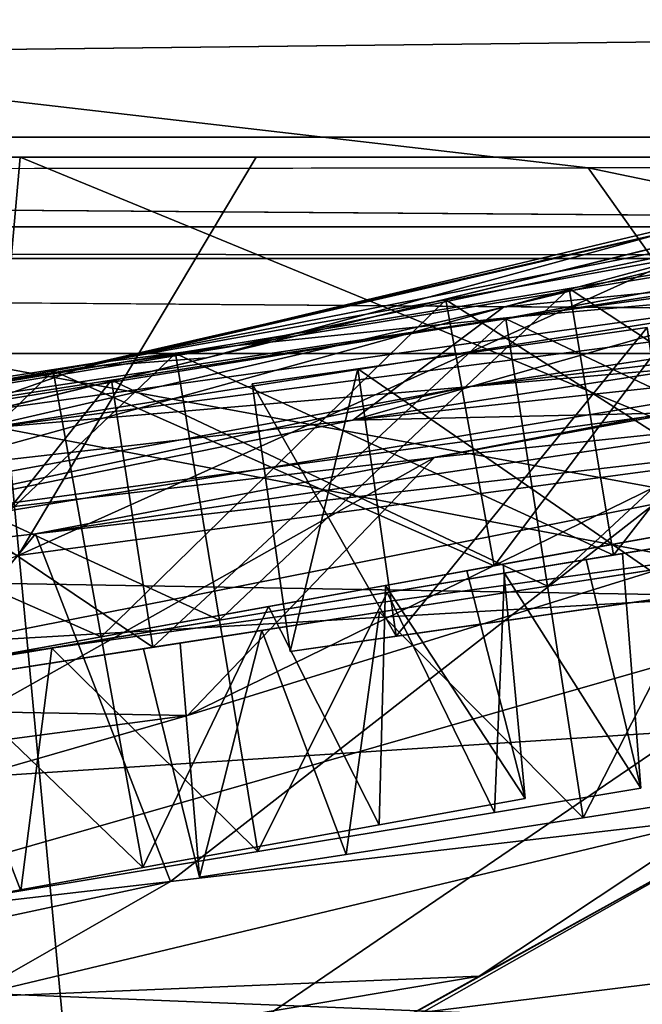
# Model space of a CAD drawing. Header units: metres. Extents: x -1004 to 0, y -808 to 0.
# Tile 40 of 120: x -681 to -664, y -76 to -48. Entities that reach past the tile are written whole.
import ezdxf

# ---------------------------------------------------------------- set-up
doc = ezdxf.new("R2010")
doc.units = ezdxf.units.M

msp = doc.modelspace()

# ---------------------------------------------------------------- linework, layer by layer
at = {"layer": 'top'}
for points in [[(-943.0271, -42.2672, 2063.060059), (-943.0271, -52.26717, 2063.060059), (-61.027081, -42.267323, 2063.060059)], [(-61.027081, -42.267323, 163.059998), (-61.026958, -52.26717, 163.059998), (-943.0271, -42.2672, 163.059998)], [(-943.0271, -42.2672, 163.059998), (-61.026958, -52.26717, 163.059998), (-943.0271, -52.26717, 163.059998)], [(-943.0271, -52.26717, 2063.060059), (-61.026958, -52.26717, 2063.060059), (-61.027081, -42.267323, 2063.060059)], [(-642.405212, -49.629742, 1574.473389), (-710.221802, -66.264854, 1574.473511), (-675.665588, -57.787426, 1573.312012)], [(-667.494385, -56.397991, 1684.867554), (-710.221802, -66.264854, 1574.473511), (-642.405212, -49.629742, 1574.473389)], [(-642.405212, -49.629742, 1574.473389), (-675.665588, -57.787426, 1573.312012), (-658.341187, -53.531971, 1573.309937)], [(-667.494385, -56.397991, 1684.867554), (-642.405212, -49.629742, 1574.473389), (-651.171631, -52.450169, 1684.773071)], [(-643.331543, -52.271954, 1120.496704), (-667.236206, -56.67519, 1120.969116), (-630.351501, -51.691772, 1007.922852)], [(-667.236206, -56.67519, 1120.969116), (-655.990173, -55.659924, 1008.377197), (-630.351501, -51.691772, 1007.922852)], [(-782.598877, -52.26717, 2039.088379), (-481.596069, -52.26717, 2033.802246), (-943.0271, -52.26717, 2063.060059)], [(-481.596069, -52.26717, 2033.802246), (-428.863464, -52.26717, 2035.059937), (-943.0271, -52.26717, 2063.060059)], [(-943.0271, -52.26717, 2063.060059), (-428.863464, -52.26717, 2035.059937), (-61.026958, -52.26717, 2063.060059)], [(-61.026958, -52.26717, 163.059998), (-407.772705, -52.26717, 179.05925), (-943.0271, -52.26717, 163.059998)], [(-407.772705, -52.26717, 179.05925), (-428.346069, -52.26717, 179.737396), (-943.0271, -52.26717, 163.059998)], [(-943.0271, -52.26717, 163.059998), (-428.346069, -52.26717, 179.737396), (-449.178162, -52.26717, 181.812668)], [(-449.178162, -52.26717, 181.812668), (-470.251709, -52.26717, 185.372299), (-943.0271, -52.26717, 163.059998)], [(-470.251709, -52.26717, 185.372299), (-763.151001, -52.26717, 196.518036), (-943.0271, -52.26717, 163.059998)], [(-710.175232, -52.26717, 2028.442627), (-534.209045, -52.26717, 2030.036865), (-782.598877, -52.26717, 2039.088379)], [(-534.209045, -52.26717, 2030.036865), (-481.596069, -52.26717, 2033.802246), (-782.598877, -52.26717, 2039.088379)], [(-470.251709, -52.26717, 185.372299), (-491.851715, -52.26717, 190.612167), (-763.151001, -52.26717, 196.518036)], [(-491.851715, -52.26717, 190.612167), (-735.55072, -52.26717, 199.387146), (-763.151001, -52.26717, 196.518036)], [(-735.55072, -52.26717, 199.387146), (-491.851715, -52.26717, 190.612167), (-707.955811, -52.26717, 203.017151)], [(-674.304321, -52.26717, 2021.139038), (-710.175232, -52.26717, 2028.442627), (-680.862793, -63.238991, 2020.597778)], [(-674.304321, -52.26717, 2021.139038), (-586.582764, -52.26717, 2023.772217), (-710.175232, -52.26717, 2028.442627)], [(-586.582764, -52.26717, 2023.772217), (-534.209045, -52.26717, 2030.036865), (-710.175232, -52.26717, 2028.442627)], [(-707.955811, -52.26717, 203.017151), (-680.806824, -52.26717, 207.461563), (-681.319946, -58.064472, 209.476532)], [(-491.851715, -52.26717, 190.612167), (-513.955444, -52.26717, 197.745865), (-707.955811, -52.26717, 203.017151)], [(-707.955811, -52.26717, 203.017151), (-513.955444, -52.26717, 197.745865), (-680.806824, -52.26717, 207.461563)], [(-681.319946, -58.064472, 209.476532), (-680.806824, -52.26717, 207.461563), (-654.932617, -62.904243, 216.257507)], [(-656.475098, -52.26717, 2016.996094), (-680.862793, -63.238991, 2020.597778), (-648.850037, -58.949764, 2013.914429)], [(-656.475098, -52.26717, 2016.996094), (-674.304321, -52.26717, 2021.139038), (-680.862793, -63.238991, 2020.597778)], [(-680.806824, -52.26717, 207.461563), (-651.291992, -52.26717, 213.479858), (-654.932617, -62.904243, 216.257507)], [(-513.955444, -52.26717, 197.745865), (-651.291992, -52.26717, 213.479858), (-680.806824, -52.26717, 207.461563)], [(-652.639771, -52.791306, 1233.442017), (-674.831604, -57.45047, 1233.873291), (-643.331543, -52.271954, 1120.496704)], [(-674.831604, -57.45047, 1233.873291), (-667.236206, -56.67519, 1120.969116), (-643.331543, -52.271954, 1120.496704)], [(-625.605225, -52.26717, 2017.447388), (-612.598816, -52.26717, 2019.714355), (-674.304321, -52.26717, 2021.139038)], [(-612.598816, -52.26717, 2019.714355), (-586.582764, -52.26717, 2023.772217), (-674.304321, -52.26717, 2021.139038)], [(-625.605225, -52.26717, 2017.447388), (-674.304321, -52.26717, 2021.139038), (-656.475098, -52.26717, 2016.996094)], [(-657.072937, -55.362045, 1795.017456), (-667.494385, -56.397991, 1684.867554), (-651.171631, -52.450169, 1684.773071)], [(-658.255005, -53.246292, 1346.637939), (-678.769836, -57.938011, 1346.971802), (-652.639771, -52.791306, 1233.442017)], [(-678.769836, -57.938011, 1346.971802), (-674.831604, -57.45047, 1233.873291), (-652.639771, -52.791306, 1233.442017)], [(-641.103943, -54.453579, 896.211426), (-668.486938, -58.590691, 896.590027), (-622.591797, -53.105709, 784.583984)], [(-668.486938, -58.590691, 896.590027), (-651.612549, -57.120155, 784.804932), (-622.591797, -53.105709, 784.583984)], [(-660.159607, -53.552528, 1459.967285), (-679.047302, -58.049793, 1460.155884), (-658.255005, -53.246292, 1346.637939)], [(-679.047302, -58.049793, 1460.155884), (-678.769836, -57.938011, 1346.971802), (-658.255005, -53.246292, 1346.637939)], [(-675.665588, -57.787426, 1573.312012), (-679.047302, -58.049793, 1460.155884), (-660.159607, -53.552528, 1459.967285)], [(-658.341187, -53.531971, 1573.309937), (-675.665588, -57.787426, 1573.312012), (-660.159607, -53.552528, 1459.967285)], [(-655.990173, -55.659924, 1008.377197), (-681.746033, -59.732021, 1008.84729), (-641.103943, -54.453579, 896.211426)], [(-681.746033, -59.732021, 1008.84729), (-668.486938, -58.590691, 896.590027), (-641.103943, -54.453579, 896.211426)], [(-651.612549, -57.120155, 784.804932), (-680.390442, -62.638851, 784.972351), (-631.154419, -55.287918, 673.604614)], [(-680.390442, -62.638851, 784.972351), (-661.615967, -60.470383, 673.609558), (-631.154419, -55.287918, 673.604614)], [(-649.617249, -56.089542, 1904.822632), (-671.646362, -59.508541, 1795.133545), (-657.072937, -55.362045, 1795.017456)], [(-657.072937, -55.362045, 1795.017456), (-671.646362, -59.508541, 1795.133545), (-667.494385, -56.397991, 1684.867554)], [(-667.236206, -56.67519, 1120.969116), (-691.362549, -60.579147, 1121.466797), (-655.990173, -55.659924, 1008.377197)], [(-691.362549, -60.579147, 1121.466797), (-681.746033, -59.732021, 1008.84729), (-655.990173, -55.659924, 1008.377197)], [(-649.617249, -56.089542, 1904.822632), (-656.14502, -57.834797, 1904.871582), (-671.646362, -59.508541, 1795.133545)], [(-683.694458, -60.886589, 1684.945679), (-710.221802, -66.264854, 1574.473511), (-667.494385, -56.397991, 1684.867554)], [(-671.646362, -59.508541, 1795.133545), (-683.694458, -60.886589, 1684.945679), (-667.494385, -56.397991, 1684.867554)], [(-674.831604, -57.45047, 1233.873291), (-697.31311, -61.168026, 1234.33667), (-667.236206, -56.67519, 1120.969116)], [(-697.31311, -61.168026, 1234.33667), (-691.362549, -60.579147, 1121.466797), (-667.236206, -56.67519, 1120.969116)], [(-668.486938, -58.590691, 896.590027), (-695.562866, -64.39183, 896.888855), (-651.612549, -57.120155, 784.804932)], [(-695.562866, -64.39183, 896.888855), (-680.390442, -62.638851, 784.972351), (-651.612549, -57.120155, 784.804932)], [(-689.209167, -59.570789, 1347.153198), (-697.31311, -61.168026, 1234.33667), (-674.831604, -57.45047, 1233.873291)], [(-678.769836, -57.938011, 1346.971802), (-689.209167, -59.570789, 1347.153198), (-674.831604, -57.45047, 1233.873291)], [(-710.221802, -66.264854, 1574.473511), (-684.328125, -59.905457, 1573.313232), (-675.665588, -57.787426, 1573.312012)], [(-688.617004, -59.778198, 1460.259766), (-689.209167, -59.570789, 1347.153198), (-678.769836, -57.938011, 1346.971802)], [(-679.047302, -58.049793, 1460.155884), (-688.617004, -59.778198, 1460.259766), (-678.769836, -57.938011, 1346.971802)], [(-675.665588, -57.787426, 1573.312012), (-684.328125, -59.905457, 1573.313232), (-679.047302, -58.049793, 1460.155884)], [(-656.14502, -57.834797, 1904.871582), (-662.746643, -59.301483, 1904.915894), (-671.646362, -59.508541, 1795.133545)], [(-679.312012, -79.51873, 217.640656), (-706.36261, -74.529503, 211.810593), (-681.319946, -58.064472, 209.476532)], [(-684.328125, -59.905457, 1573.313232), (-688.617004, -59.778198, 1460.259766), (-679.047302, -58.049793, 1460.155884)], [(-679.312012, -79.51873, 217.640656), (-681.319946, -58.064472, 209.476532), (-654.932617, -62.904243, 216.257507)], [(-681.746033, -59.732021, 1008.84729), (-707.116638, -65.721146, 1009.238403), (-668.486938, -58.590691, 896.590027)], [(-707.116638, -65.721146, 1009.238403), (-695.562866, -64.39183, 896.888855), (-668.486938, -58.590691, 896.590027)], [(-662.335876, -63.344749, 1944.577393), (-648.850037, -58.949764, 2013.914429), (-691.359802, -67.368401, 1944.609497)], [(-691.359802, -67.368401, 1944.609497), (-648.850037, -58.949764, 2013.914429), (-680.862793, -63.238991, 2020.597778)], [(-669.393494, -60.531651, 1904.95166), (-686.498596, -62.528969, 1795.224365), (-662.746643, -59.301483, 1904.915894)], [(-662.746643, -59.301483, 1904.915894), (-686.498596, -62.528969, 1795.224365), (-671.646362, -59.508541, 1795.133545)], [(-680.822693, -82.096756, 664.253174), (-670.037964, -123.145065, 663.178101), (-531.962463, -59.26767, 664.851257)], [(-659.932678, -70.278816, 664.562744), (-680.822693, -82.096756, 664.253174), (-531.962463, -59.26767, 664.851257)], [(-670.037964, -123.145065, 663.178101), (-631.364441, -146.148254, 662.575684), (-531.962463, -59.26767, 664.851257)], [(-659.537659, -59.502392, 1959.597412), (-669.393494, -60.531651, 1904.95166), (-662.746643, -59.301483, 1904.915894)], [(-686.498596, -62.528969, 1795.224365), (-683.694458, -60.886589, 1684.945679), (-671.646362, -59.508541, 1795.133545)], [(-662.335876, -63.344749, 1944.577393), (-676.203186, -67.645706, 1863.947144), (-659.537659, -59.502392, 1959.597412)], [(-659.537659, -59.502392, 1959.597412), (-676.203186, -67.645706, 1863.947144), (-669.393494, -60.531651, 1904.95166)], [(-676.203186, -67.645706, 1863.947144), (-688.157837, -71.081757, 1783.192627), (-669.393494, -60.531651, 1904.95166)], [(-669.393494, -60.531651, 1904.95166), (-688.157837, -71.081757, 1783.192627), (-686.498596, -62.528969, 1795.224365)], [(-661.615967, -60.470383, 673.609558), (-680.390442, -62.638851, 784.972351), (-676.665222, -72.216286, 761.069641)], [(-661.609436, -70.472664, 673.609619), (-661.615967, -60.470383, 673.609558), (-676.665222, -72.216286, 761.069641)], [(-680.390442, -62.638851, 784.972351), (-695.562866, -64.39183, 896.888855), (-689.485962, -73.70282, 848.78894)], [(-676.665222, -72.216286, 761.069641), (-680.390442, -62.638851, 784.972351), (-689.485962, -73.70282, 848.78894)], [(-652.923584, -86.288589, 224.602814), (-679.312012, -79.51873, 217.640656), (-654.932617, -62.904243, 216.257507)], [(-676.203186, -67.645706, 1863.947144), (-662.335876, -63.344749, 1944.577393), (-691.359802, -67.368401, 1944.609497)], [(-676.203186, -67.645706, 1863.947144), (-691.359802, -67.368401, 1944.609497), (-701.063843, -70.948647, 1864.002197)], [(-688.157837, -71.081757, 1783.192627), (-676.203186, -67.645706, 1863.947144), (-701.063843, -70.948647, 1864.002197)], [(-668.161499, -74.824287, 673.609558), (-661.609436, -70.472664, 673.609619), (-682.23877, -75.395744, 761.116272)], [(-661.609436, -70.472664, 673.609619), (-676.665222, -72.216286, 761.069641), (-682.23877, -75.395744, 761.116272)], [(-680.822693, -82.096756, 664.253174), (-659.932678, -70.278816, 664.562744), (-675.033691, -78.648476, 673.609558)], [(-675.033691, -78.648476, 673.609558), (-659.932678, -70.278816, 664.562744), (-668.161499, -74.824287, 673.609558)], [(-659.932678, -70.278816, 664.562744), (-661.609436, -70.472664, 673.609619), (-668.161499, -74.824287, 673.609558)], [(-682.23877, -75.395744, 761.116272), (-676.665222, -72.216286, 761.069641), (-694.265625, -75.98436, 848.868042)], [(-676.665222, -72.216286, 761.069641), (-689.485962, -73.70282, 848.78894), (-694.265625, -75.98436, 848.868042)], [(-706.36261, -74.529503, 211.810593), (-679.312012, -79.51873, 217.640656), (-716.263672, -73.151512, 259.044769)], [(-716.263672, -73.151512, 259.044769), (-679.312012, -79.51873, 217.640656), (-692.806763, -76.714981, 259.044769)], [(-682.23877, -75.395744, 761.116272), (-688.030701, -78.165504, 761.164917), (-668.161499, -74.824287, 673.609558)], [(-688.030701, -78.165504, 761.164917), (-675.033691, -78.648476, 673.609558), (-668.161499, -74.824287, 673.609558)]]:
    msp.add_3dface(points, dxfattribs=at)
at = {"layer": 'top0123413'}
for points in [[(-787.024658, -763.271118, 90), (-994.037292, -10, 90), (-533.424561, -638.481384, 90)], [(-994.037292, -10, 90), (-526.238708, -632.856445, 90), (-533.424561, -638.481384, 90)], [(-10, -10, 90), (-502.018646, -625.846375, 90), (-994.037292, -10, 90)], [(-502.018646, -625.846375, 90), (-510.034576, -626.560547, 90), (-994.037292, -10, 90)], [(-994.037292, -10, 90), (-510.034576, -626.560547, 90), (-518.256042, -628.853394, 90)], [(-518.256042, -628.853394, 90), (-526.238708, -632.856445, 90), (-994.037292, -10, 90)], [(-665.157715, -52.554413, 163.059708), (-610.580078, -52.505119, 163.059708), (-982.615723, -15.961353, 163.059708)], [(-610.580078, -52.505119, 163.059708), (-502.018616, -52.467403, 163.059708), (-982.615723, -15.961353, 163.059708)], [(-982.615723, -15.961353, 163.059708), (-502.018616, -52.467403, 163.059708), (-21.421595, -15.961353, 163.059708)], [(-718.555603, -52.625156, 163.059708), (-665.157715, -52.554413, 163.059708), (-982.615723, -15.961353, 163.059708)], [(-656.737122, -64.42334, 141.24382), (-665.157715, -52.554413, 163.059708), (-718.555603, -52.625156, 163.059708)], [(-605.16803, -65.046387, 141.304626), (-610.580078, -52.505119, 163.059708), (-665.157715, -52.554413, 163.059708)], [(-656.737122, -64.42334, 141.24382), (-605.16803, -65.046387, 141.304626), (-665.157715, -52.554413, 163.059708)], [(-708.299927, -63.549622, 141.152725), (-656.737122, -64.42334, 141.24382), (-718.555603, -52.625156, 163.059708)], [(-693.123474, -74.838211, 118.716751), (-656.737122, -64.42334, 141.24382), (-708.299927, -63.549622, 141.152725)], [(-693.123474, -74.838211, 118.716751), (-646.118347, -76.727219, 118.683784), (-656.737122, -64.42334, 141.24382)], [(-938.29071, -245.358398, 115.740311), (-646.118347, -76.727219, 118.683784), (-693.123474, -74.838211, 118.716751)]]:
    msp.add_3dface(points, dxfattribs=at)
at = {"layer": 'top0123414'}
for points in [[(-13.018654, -13.016087, 2065.279785), (-991.018677, -13.016087, 2065.279785), (-51.716675, -51.714104, 2065.279785)], [(-51.716675, -51.714104, 2065.279785), (-991.018677, -13.016087, 2065.279785), (-952.320618, -51.714104, 2065.279785)], [(-16.018654, -16.016087, 2063.023682), (-949.849792, -54.184963, 2063.023682), (-988.018677, -16.016087, 2063.023682)], [(-54.187531, -54.184963, 2063.023682), (-949.849792, -54.184963, 2063.023682), (-16.018654, -16.016087, 2063.023682)], [(-51.716675, -51.714104, 2065.279785), (-952.320618, -51.714104, 2065.279785), (-502.018646, -55.05748, 2077.158447)], [(-502.018646, -55.05748, 2077.158447), (-952.320618, -51.714104, 2065.279785), (-949.259888, -54.774872, 2076.154297)], [(-502.018646, -57.672649, 2075.415039), (-949.849792, -54.184963, 2063.023682), (-54.187531, -54.184963, 2063.023682)], [(-502.018646, -57.672649, 2075.415039), (-946.362122, -57.672649, 2075.415039), (-949.849792, -54.184963, 2063.023682)], [(-949.259888, -54.774872, 2076.154297), (-948.977234, -55.05748, 2077.158447), (-502.018646, -55.05748, 2077.158447)], [(-948.977234, -55.05748, 2077.158447), (-942.545349, -80.833534, 2094.340576), (-502.018646, -55.05748, 2077.158447)], [(-942.545349, -80.833534, 2094.340576), (-932.125671, -108.299606, 2112.649414), (-502.018646, -55.05748, 2077.158447)], [(-502.018646, -55.05748, 2077.158447), (-932.125671, -108.299606, 2112.649414), (-918.452148, -133.331024, 2129.335449)], [(-918.452148, -133.331024, 2129.335449), (-901.793396, -155.042709, 2143.80835), (-502.018646, -55.05748, 2077.158447)], [(-901.793396, -155.042709, 2143.80835), (-820.791748, -194.333847, 2169.999756), (-502.018646, -55.05748, 2077.158447)], [(-502.018646, -55.05748, 2077.158447), (-820.791748, -194.333847, 2169.999756), (-502.018646, -194.333847, 2169.999756)], [(-502.018646, -57.672649, 2075.415039), (-939.278992, -86.006744, 2094.30249), (-946.362122, -57.672649, 2075.415039)], [(-928.7276, -113.098167, 2112.361572), (-939.278992, -86.006744, 2094.30249), (-502.018646, -57.672649, 2075.415039)], [(-914.9198, -137.676178, 2128.745361), (-928.7276, -113.098167, 2112.361572), (-502.018646, -57.672649, 2075.415039)], [(-502.018646, -57.672649, 2075.415039), (-898.363892, -158.604187, 2142.695801), (-914.9198, -137.676178, 2128.745361)], [(-820.791748, -195.279739, 2167.143799), (-898.363892, -158.604187, 2142.695801), (-502.018646, -57.672649, 2075.415039)], [(-502.018646, -195.279739, 2167.143799), (-820.791748, -195.279739, 2167.143799), (-502.018646, -57.672649, 2075.415039)]]:
    msp.add_3dface(points, dxfattribs=at)
at = {"layer": 'top0123432'}
for points in [[(-659.828918, -62.084698, 1408.964722), (-661.154602, -54.758602, 1408.964722), (-669.078491, -56.192471, 1417.017334)], [(-667.752808, -63.518566, 1378.912231), (-669.078491, -56.192471, 1378.912231), (-661.154602, -54.758602, 1386.964722)], [(-661.154602, -54.758602, 1408.964722), (-661.154602, -54.758602, 1386.964722), (-669.078491, -56.192471, 1417.017334)], [(-661.154602, -54.758602, 1386.964722), (-669.078491, -56.192471, 1378.912231), (-669.078491, -56.192471, 1417.017334)], [(-659.828918, -62.084698, 1386.964722), (-667.752808, -63.518566, 1378.912231), (-661.154602, -54.758602, 1386.964722)], [(-667.752808, -63.518566, 1417.017334), (-669.078491, -56.192471, 1417.017334), (-679.90271, -58.151173, 1419.964722)], [(-678.577026, -65.477264, 1375.964722), (-679.90271, -58.151173, 1375.964722), (-669.078491, -56.192471, 1378.912231)], [(-669.078491, -56.192471, 1417.017334), (-669.078491, -56.192471, 1378.912231), (-679.90271, -58.151173, 1419.964722)], [(-669.078491, -56.192471, 1378.912231), (-679.90271, -58.151173, 1375.964722), (-679.90271, -58.151173, 1419.964722)], [(-667.752808, -63.518566, 1378.912231), (-678.577026, -65.477264, 1375.964722), (-669.078491, -56.192471, 1378.912231)], [(-667.752808, -63.518566, 1417.017334), (-659.828918, -62.084698, 1408.964722), (-669.078491, -56.192471, 1417.017334)], [(-679.90271, -58.151173, 1419.964722), (-690.726929, -60.109871, 1417.017334), (-678.577026, -65.477264, 1419.964722)], [(-690.726929, -60.109871, 1378.912231), (-679.90271, -58.151173, 1375.964722), (-689.401184, -67.435966, 1378.912231)], [(-679.90271, -58.151173, 1419.964722), (-679.90271, -58.151173, 1375.964722), (-690.726929, -60.109871, 1417.017334)], [(-679.90271, -58.151173, 1375.964722), (-690.726929, -60.109871, 1378.912231), (-690.726929, -60.109871, 1417.017334)], [(-679.90271, -58.151173, 1375.964722), (-678.577026, -65.477264, 1375.964722), (-689.401184, -67.435966, 1378.912231)], [(-678.577026, -65.477264, 1419.964722), (-667.752808, -63.518566, 1417.017334), (-679.90271, -58.151173, 1419.964722)], [(-690.726929, -60.109871, 1417.017334), (-689.401184, -67.435966, 1417.017334), (-678.577026, -65.477264, 1419.964722)], [(-659.828918, -62.084698, 1386.964722), (-656.928589, -61.559864, 1397.964722), (-666.609924, -63.311756, 1392.386963)], [(-666.609924, -63.311756, 1392.386963), (-656.928589, -61.559864, 1397.964722), (-665.411316, -63.094856, 1397.964722)], [(-656.928589, -61.559864, 1397.964722), (-666.609924, -63.311756, 1403.54248), (-665.411316, -63.094856, 1397.964722)], [(-656.928589, -61.559864, 1397.964722), (-659.828918, -62.084698, 1408.964722), (-666.609924, -63.311756, 1403.54248)], [(-667.752808, -63.518566, 1378.912231), (-659.828918, -62.084698, 1386.964722), (-669.267456, -63.792648, 1388.504028)], [(-669.267456, -63.792648, 1388.504028), (-659.828918, -62.084698, 1386.964722), (-666.609924, -63.311756, 1392.386963)], [(-659.828918, -62.084698, 1408.964722), (-669.267456, -63.792648, 1407.425537), (-666.609924, -63.311756, 1403.54248)], [(-659.828918, -62.084698, 1408.964722), (-667.752808, -63.518566, 1417.017334), (-669.267456, -63.792648, 1407.425537)], [(-667.502441, -63.473232, 1397.964722), (-668.505005, -63.654655, 1393.285522), (-665.411316, -63.094856, 1397.964722)], [(-668.505005, -63.654655, 1393.285522), (-666.609924, -63.311756, 1392.386963), (-665.411316, -63.094856, 1397.964722)], [(-667.502441, -63.473232, 1397.964722), (-665.411316, -63.094856, 1397.964722), (-666.609924, -63.311756, 1403.54248)], [(-668.505005, -63.654655, 1393.285522), (-670.746094, -64.060196, 1390.006714), (-666.609924, -63.311756, 1392.386963)], [(-670.746094, -64.060196, 1390.006714), (-669.267456, -63.792648, 1388.504028), (-666.609924, -63.311756, 1392.386963)], [(-668.505005, -63.654655, 1402.644043), (-666.609924, -63.311756, 1403.54248), (-669.267456, -63.792648, 1407.425537)], [(-668.505005, -63.654655, 1402.644043), (-667.502441, -63.473232, 1397.964722), (-666.609924, -63.311756, 1403.54248)], [(-678.577026, -65.477264, 1375.964722), (-667.752808, -63.518566, 1378.912231), (-673.088379, -64.48407, 1385.803345)], [(-667.752808, -63.518566, 1417.017334), (-678.577026, -65.477264, 1419.964722), (-673.088379, -64.48407, 1410.126221)], [(-673.088379, -64.48407, 1385.803345), (-667.752808, -63.518566, 1378.912231), (-669.267456, -63.792648, 1388.504028)], [(-667.752808, -63.518566, 1417.017334), (-673.088379, -64.48407, 1410.126221), (-669.267456, -63.792648, 1407.425537)], [(-670.746094, -64.060196, 1405.922852), (-668.505005, -63.654655, 1402.644043), (-669.267456, -63.792648, 1407.425537)], [(-670.746094, -64.060196, 1405.922852), (-666.899719, -69.925507, 1401.440918), (-668.505005, -63.654655, 1402.644043)], [(-668.505005, -63.654655, 1393.285522), (-666.899719, -69.925507, 1394.488525), (-670.746094, -64.060196, 1390.006714)], [(-666.899719, -69.925507, 1401.440918), (-667.502441, -63.473232, 1397.964722), (-668.505005, -63.654655, 1402.644043)], [(-666.899719, -69.925507, 1394.488525), (-668.505005, -63.654655, 1393.285522), (-667.502441, -63.473232, 1397.964722)], [(-666.899719, -69.925507, 1401.440918), (-666.899719, -69.925507, 1394.488525), (-667.502441, -63.473232, 1397.964722)], [(-670.746094, -64.060196, 1390.006714), (-673.972534, -64.644035, 1387.729126), (-669.267456, -63.792648, 1388.504028)], [(-673.972534, -64.644035, 1387.729126), (-673.088379, -64.48407, 1385.803345), (-669.267456, -63.792648, 1388.504028)], [(-670.746094, -64.060196, 1405.922852), (-669.267456, -63.792648, 1407.425537), (-673.088379, -64.48407, 1410.126221)], [(-673.972534, -64.644035, 1408.200317), (-670.746094, -64.060196, 1405.922852), (-673.088379, -64.48407, 1410.126221)], [(-673.972534, -64.644035, 1408.200317), (-670.920898, -70.653168, 1407.065552), (-670.746094, -64.060196, 1405.922852)], [(-670.746094, -64.060196, 1390.006714), (-670.920898, -70.653168, 1388.864014), (-673.972534, -64.644035, 1387.729126)], [(-670.920898, -70.653168, 1407.065552), (-666.899719, -69.925507, 1401.440918), (-670.746094, -64.060196, 1405.922852)], [(-666.899719, -69.925507, 1394.488525), (-670.920898, -70.653168, 1388.864014), (-670.746094, -64.060196, 1390.006714)], [(-678.577026, -65.477264, 1419.964722), (-678.577026, -65.477264, 1411.344238), (-673.088379, -64.48407, 1410.126221)], [(-678.577026, -65.477264, 1384.585205), (-678.577026, -65.477264, 1375.964722), (-673.088379, -64.48407, 1385.803345)], [(-673.972534, -64.644035, 1408.200317), (-673.088379, -64.48407, 1410.126221), (-678.577026, -65.477264, 1411.344238)], [(-673.972534, -64.644035, 1387.729126), (-678.577026, -65.477242, 1386.710327), (-673.088379, -64.48407, 1385.803345)], [(-678.577026, -65.477242, 1386.710327), (-678.577026, -65.477264, 1384.585205), (-673.088379, -64.48407, 1385.803345)], [(-678.577026, -65.477242, 1409.219238), (-673.972534, -64.644035, 1408.200317), (-678.577026, -65.477264, 1411.344238)], [(-678.577026, -65.477242, 1409.219238), (-677.427368, -71.830544, 1409.213989), (-673.972534, -64.644035, 1408.200317)], [(-673.972534, -64.644035, 1387.729126), (-677.427368, -71.830544, 1386.710327), (-678.577026, -65.477242, 1386.710327)], [(-677.427368, -71.830544, 1409.213989), (-670.920898, -70.653168, 1407.065552), (-673.972534, -64.644035, 1408.200317)], [(-670.920898, -70.653168, 1388.864014), (-677.427368, -71.830544, 1386.710327), (-673.972534, -64.644035, 1387.729126)], [(-689.401184, -67.435966, 1417.017334), (-684.065613, -66.470459, 1410.126221), (-678.577026, -65.477264, 1419.964722)], [(-689.401184, -67.435966, 1378.912231), (-678.577026, -65.477264, 1375.964722), (-684.065613, -66.470459, 1385.803345)], [(-678.577026, -65.477264, 1411.344238), (-684.065613, -66.470459, 1410.126221), (-678.577026, -65.477242, 1409.219238)], [(-684.065613, -66.470459, 1410.126221), (-683.181458, -66.310448, 1408.200317), (-678.577026, -65.477242, 1409.219238)], [(-684.065613, -66.470459, 1410.126221), (-678.577026, -65.477264, 1411.344238), (-678.577026, -65.477264, 1419.964722)], [(-678.577026, -65.477264, 1375.964722), (-678.577026, -65.477264, 1384.585205), (-684.065613, -66.470459, 1385.803345)], [(-684.065613, -66.470459, 1385.803345), (-678.577026, -65.477264, 1384.585205), (-683.181458, -66.310448, 1387.729126)], [(-678.577026, -65.477264, 1384.585205), (-678.577026, -65.477242, 1386.710327), (-683.181458, -66.310448, 1387.729126)], [(-678.577026, -65.477242, 1409.219238), (-683.181458, -66.310448, 1408.200317), (-677.427368, -71.830544, 1409.213989)], [(-683.181458, -66.310448, 1387.729126), (-678.577026, -65.477242, 1386.710327), (-677.427368, -71.830544, 1386.710327)], [(-683.181458, -66.310448, 1408.200317), (-683.933777, -73.007919, 1407.065552), (-677.427368, -71.830544, 1409.213989)], [(-683.933777, -73.007919, 1388.864014), (-683.181458, -66.310448, 1387.729126), (-677.427368, -71.830544, 1386.710327)], [(-670.920898, -70.653168, 1407.065552), (-670.920898, -70.653168, 1388.864014), (-666.899719, -69.925507, 1401.440918)], [(-670.920898, -70.653168, 1388.864014), (-666.899719, -69.925507, 1394.488525), (-666.899719, -69.925507, 1401.440918)], [(-677.427368, -71.830544, 1409.213989), (-677.427368, -71.830544, 1386.710327), (-670.920898, -70.653168, 1407.065552)], [(-677.427368, -71.830544, 1386.710327), (-670.920898, -70.653168, 1388.864014), (-670.920898, -70.653168, 1407.065552)], [(-683.933777, -73.007919, 1407.065552), (-683.933777, -73.007919, 1388.864014), (-677.427368, -71.830544, 1409.213989)], [(-683.933777, -73.007919, 1388.864014), (-677.427368, -71.830544, 1386.710327), (-677.427368, -71.830544, 1409.213989)]]:
    msp.add_3dface(points, dxfattribs=at)
at = {"layer": 'top0123433'}
for points in [[(-656.521973, -61.909519, 1268.964722), (-657.737, -54.564262, 1268.964722), (-665.68158, -55.878452, 1277.017334)], [(-664.466553, -63.223709, 1238.912231), (-665.68158, -55.878452, 1238.912231), (-657.737, -54.564262, 1246.964722)], [(-657.737, -54.564262, 1268.964722), (-657.737, -54.564262, 1246.964722), (-665.68158, -55.878452, 1277.017334)], [(-657.737, -54.564262, 1246.964722), (-665.68158, -55.878452, 1238.912231), (-665.68158, -55.878452, 1277.017334)], [(-656.521973, -61.909519, 1246.964722), (-664.466553, -63.223709, 1238.912231), (-657.737, -54.564262, 1246.964722)], [(-664.466553, -63.223709, 1277.017334), (-665.68158, -55.878452, 1277.017334), (-676.534119, -57.673672, 1279.964722)], [(-675.319092, -65.018929, 1235.964722), (-676.534119, -57.673672, 1235.964722), (-665.68158, -55.878452, 1238.912231)], [(-665.68158, -55.878452, 1277.017334), (-665.68158, -55.878452, 1238.912231), (-676.534119, -57.673672, 1279.964722)], [(-665.68158, -55.878452, 1238.912231), (-676.534119, -57.673672, 1235.964722), (-676.534119, -57.673672, 1279.964722)], [(-664.466553, -63.223709, 1238.912231), (-675.319092, -65.018929, 1235.964722), (-665.68158, -55.878452, 1238.912231)], [(-664.466553, -63.223709, 1277.017334), (-656.521973, -61.909519, 1268.964722), (-665.68158, -55.878452, 1277.017334)], [(-676.534119, -57.673672, 1279.964722), (-687.386658, -59.468887, 1277.017334), (-675.319092, -65.018929, 1279.964722)], [(-687.386658, -59.468887, 1238.912231), (-676.534119, -57.673672, 1235.964722), (-686.17157, -66.814148, 1238.912231)], [(-676.534119, -57.673672, 1279.964722), (-676.534119, -57.673672, 1235.964722), (-687.386658, -59.468887, 1277.017334)], [(-676.534119, -57.673672, 1235.964722), (-687.386658, -59.468887, 1238.912231), (-687.386658, -59.468887, 1277.017334)], [(-676.534119, -57.673672, 1235.964722), (-675.319092, -65.018929, 1235.964722), (-686.17157, -66.814148, 1238.912231)], [(-675.319092, -65.018929, 1279.964722), (-664.466553, -63.223709, 1277.017334), (-676.534119, -57.673672, 1279.964722)], [(-687.386658, -59.468887, 1277.017334), (-686.17157, -66.814148, 1277.017334), (-675.319092, -65.018929, 1279.964722)], [(-664.466553, -63.223709, 1238.912231), (-656.521973, -61.909519, 1246.964722), (-665.985168, -63.474918, 1248.504028)], [(-665.985168, -63.474918, 1248.504028), (-656.521973, -61.909519, 1246.964722), (-663.320679, -63.034161, 1252.386963)], [(-656.521973, -61.909519, 1268.964722), (-665.985168, -63.474918, 1267.425537), (-663.320679, -63.034161, 1263.54248)], [(-656.521973, -61.909519, 1268.964722), (-664.466553, -63.223709, 1277.017334), (-665.985168, -63.474918, 1267.425537)], [(-664.215515, -63.182156, 1257.964722), (-665.220703, -63.348438, 1253.285522), (-662.118896, -62.835365, 1257.964722)], [(-665.220703, -63.348438, 1253.285522), (-663.320679, -63.034161, 1252.386963), (-662.118896, -62.835365, 1257.964722)], [(-664.215515, -63.182156, 1257.964722), (-662.118896, -62.835365, 1257.964722), (-663.320679, -63.034161, 1263.54248)], [(-665.220703, -63.348438, 1253.285522), (-667.467651, -63.720127, 1250.006714), (-663.320679, -63.034161, 1252.386963)], [(-667.467651, -63.720127, 1250.006714), (-665.985168, -63.474918, 1248.504028), (-663.320679, -63.034161, 1252.386963)], [(-665.220703, -63.348438, 1262.644043), (-663.320679, -63.034161, 1263.54248), (-665.985168, -63.474918, 1267.425537)], [(-665.220703, -63.348438, 1262.644043), (-664.215515, -63.182156, 1257.964722), (-663.320679, -63.034161, 1263.54248)], [(-675.319092, -65.018929, 1235.964722), (-664.466553, -63.223709, 1238.912231), (-669.816101, -64.108627, 1245.803345)], [(-664.466553, -63.223709, 1277.017334), (-675.319092, -65.018929, 1279.964722), (-669.816101, -64.108627, 1270.126221)], [(-669.816101, -64.108627, 1245.803345), (-664.466553, -63.223709, 1238.912231), (-665.985168, -63.474918, 1248.504028)], [(-664.466553, -63.223709, 1277.017334), (-669.816101, -64.108627, 1270.126221), (-665.985168, -63.474918, 1267.425537)], [(-667.467651, -63.720127, 1265.922852), (-665.220703, -63.348438, 1262.644043), (-665.985168, -63.474918, 1267.425537)], [(-667.467651, -63.720127, 1265.922852), (-663.710205, -69.642792, 1261.440918), (-665.220703, -63.348438, 1262.644043)], [(-665.220703, -63.348438, 1253.285522), (-663.710205, -69.642792, 1254.488525), (-667.467651, -63.720127, 1250.006714)], [(-663.710205, -69.642792, 1261.440918), (-664.215515, -63.182156, 1257.964722), (-665.220703, -63.348438, 1262.644043)], [(-663.710205, -69.642792, 1254.488525), (-665.220703, -63.348438, 1253.285522), (-664.215515, -63.182156, 1257.964722)], [(-663.710205, -69.642792, 1261.440918), (-663.710205, -69.642792, 1254.488525), (-664.215515, -63.182156, 1257.964722)], [(-667.467651, -63.720127, 1250.006714), (-670.702576, -64.255241, 1247.729126), (-665.985168, -63.474918, 1248.504028)], [(-670.702576, -64.255241, 1247.729126), (-669.816101, -64.108627, 1245.803345), (-665.985168, -63.474918, 1248.504028)], [(-670.702576, -64.255241, 1268.200317), (-667.467651, -63.720127, 1265.922852), (-669.816101, -64.108627, 1270.126221)], [(-670.702576, -64.255241, 1268.200317), (-667.741943, -70.309715, 1267.065552), (-667.467651, -63.720127, 1265.922852)], [(-667.467651, -63.720127, 1250.006714), (-667.741943, -70.309715, 1248.864014), (-670.702576, -64.255241, 1247.729126)], [(-667.467651, -63.720127, 1265.922852), (-665.985168, -63.474918, 1267.425537), (-669.816101, -64.108627, 1270.126221)], [(-667.741943, -70.309715, 1267.065552), (-663.710205, -69.642792, 1261.440918), (-667.467651, -63.720127, 1265.922852)], [(-663.710205, -69.642792, 1254.488525), (-667.741943, -70.309715, 1248.864014), (-667.467651, -63.720127, 1250.006714)], [(-675.319092, -65.018929, 1279.964722), (-675.319092, -65.018929, 1271.344238), (-669.816101, -64.108627, 1270.126221)], [(-675.319092, -65.018929, 1244.585205), (-675.319092, -65.018929, 1235.964722), (-669.816101, -64.108627, 1245.803345)], [(-670.702576, -64.255241, 1268.200317), (-669.816101, -64.108627, 1270.126221), (-675.319092, -65.018929, 1271.344238)], [(-670.702576, -64.255241, 1247.729126), (-675.319092, -65.018898, 1246.710327), (-669.816101, -64.108627, 1245.803345)], [(-675.319092, -65.018898, 1246.710327), (-675.319092, -65.018929, 1244.585205), (-669.816101, -64.108627, 1245.803345)], [(-675.319092, -65.018898, 1269.219238), (-670.702576, -64.255241, 1268.200317), (-675.319092, -65.018929, 1271.344238)], [(-675.319092, -65.018898, 1269.219238), (-674.265381, -71.388817, 1269.213989), (-670.702576, -64.255241, 1268.200317)], [(-670.702576, -64.255241, 1247.729126), (-674.265381, -71.388824, 1246.710327), (-675.319092, -65.018898, 1246.710327)], [(-674.265381, -71.388817, 1269.213989), (-667.741943, -70.309715, 1267.065552), (-670.702576, -64.255241, 1268.200317)], [(-667.741943, -70.309715, 1248.864014), (-674.265381, -71.388824, 1246.710327), (-670.702576, -64.255241, 1247.729126)], [(-686.17157, -66.814148, 1277.017334), (-680.822021, -65.929222, 1270.126221), (-675.319092, -65.018929, 1279.964722)], [(-686.17157, -66.814148, 1238.912231), (-675.319092, -65.018929, 1235.964722), (-680.822021, -65.929222, 1245.803345)], [(-675.319092, -65.018929, 1271.344238), (-680.822021, -65.929222, 1270.126221), (-675.319092, -65.018898, 1269.219238)], [(-680.822021, -65.929222, 1270.126221), (-679.935608, -65.782562, 1268.200317), (-675.319092, -65.018898, 1269.219238)], [(-680.822021, -65.929222, 1270.126221), (-675.319092, -65.018929, 1271.344238), (-675.319092, -65.018929, 1279.964722)], [(-675.319092, -65.018929, 1235.964722), (-675.319092, -65.018929, 1244.585205), (-680.822021, -65.929222, 1245.803345)], [(-680.822021, -65.929222, 1245.803345), (-675.319092, -65.018929, 1244.585205), (-679.935608, -65.782562, 1247.729126)], [(-675.319092, -65.018929, 1244.585205), (-675.319092, -65.018898, 1246.710327), (-679.935608, -65.782562, 1247.729126)], [(-675.319092, -65.018898, 1269.219238), (-679.935608, -65.782562, 1268.200317), (-674.265381, -71.388817, 1269.213989)], [(-679.935608, -65.782562, 1247.729126), (-675.319092, -65.018898, 1246.710327), (-674.265381, -71.388824, 1246.710327)], [(-680.822021, -65.929222, 1270.126221), (-684.653015, -66.562935, 1267.425537), (-679.935608, -65.782562, 1268.200317)], [(-684.653015, -66.562935, 1267.425537), (-683.170471, -66.317673, 1265.922852), (-679.935608, -65.782562, 1268.200317)], [(-680.822021, -65.929222, 1245.803345), (-679.935608, -65.782562, 1247.729126), (-683.170471, -66.317673, 1250.006714)], [(-679.935608, -65.782562, 1268.200317), (-683.170471, -66.317673, 1265.922852), (-680.788818, -72.467926, 1267.065552)], [(-683.170471, -66.317673, 1250.006714), (-679.935608, -65.782562, 1247.729126), (-680.788818, -72.467926, 1248.864014)], [(-679.935608, -65.782562, 1268.200317), (-680.788818, -72.467926, 1267.065552), (-674.265381, -71.388817, 1269.213989)], [(-680.788818, -72.467926, 1248.864014), (-679.935608, -65.782562, 1247.729126), (-674.265381, -71.388824, 1246.710327)], [(-684.653015, -66.562935, 1267.425537), (-680.822021, -65.929222, 1270.126221), (-686.17157, -66.814148, 1277.017334)], [(-686.17157, -66.814148, 1238.912231), (-680.822021, -65.929222, 1245.803345), (-684.653015, -66.562935, 1248.504028)], [(-684.653015, -66.562935, 1248.504028), (-680.822021, -65.929222, 1245.803345), (-683.170471, -66.317673, 1250.006714)], [(-683.170471, -66.317673, 1265.922852), (-684.820557, -73.13485, 1261.440918), (-680.788818, -72.467926, 1267.065552)], [(-684.820557, -73.13485, 1254.488525), (-683.170471, -66.317673, 1250.006714), (-680.788818, -72.467926, 1248.864014)], [(-667.741943, -70.309715, 1267.065552), (-667.741943, -70.309715, 1248.864014), (-663.710205, -69.642792, 1261.440918)], [(-667.741943, -70.309715, 1248.864014), (-663.710205, -69.642792, 1254.488525), (-663.710205, -69.642792, 1261.440918)], [(-674.265381, -71.388817, 1269.213989), (-674.265381, -71.388824, 1246.710327), (-667.741943, -70.309715, 1267.065552)], [(-674.265381, -71.388824, 1246.710327), (-667.741943, -70.309715, 1248.864014), (-667.741943, -70.309715, 1267.065552)], [(-680.788818, -72.467926, 1267.065552), (-680.788818, -72.467926, 1248.864014), (-674.265381, -71.388817, 1269.213989)], [(-680.788818, -72.467926, 1248.864014), (-674.265381, -71.388824, 1246.710327), (-674.265381, -71.388817, 1269.213989)], [(-684.820557, -73.13485, 1261.440918), (-684.820557, -73.13485, 1254.488525), (-680.788818, -72.467926, 1267.065552)], [(-684.820557, -73.13485, 1254.488525), (-680.788818, -72.467926, 1248.864014), (-680.788818, -72.467926, 1267.065552)]]:
    msp.add_3dface(points, dxfattribs=at)
at = {"layer": 'top0123434'}
for points in [[(-655.415405, -62.391754, 1137.017334), (-656.556335, -55.034615, 1137.017334), (-667.426392, -56.720284, 1139.964722)], [(-666.285522, -64.077423, 1095.964722), (-667.426392, -56.720284, 1095.964722), (-656.556335, -55.034615, 1098.912231)], [(-656.556335, -55.034615, 1137.017334), (-656.556335, -55.034615, 1098.912231), (-667.426392, -56.720284, 1139.964722)], [(-656.556335, -55.034615, 1098.912231), (-667.426392, -56.720284, 1095.964722), (-667.426392, -56.720284, 1139.964722)], [(-655.415405, -62.391754, 1098.912231), (-666.285522, -64.077423, 1095.964722), (-656.556335, -55.034615, 1098.912231)], [(-667.426392, -56.720284, 1139.964722), (-678.296509, -58.405956, 1137.017334), (-666.285522, -64.077423, 1139.964722)], [(-678.296509, -58.405956, 1098.912231), (-667.426392, -56.720284, 1095.964722), (-677.155579, -65.763092, 1098.912231)], [(-667.426392, -56.720284, 1139.964722), (-667.426392, -56.720284, 1095.964722), (-678.296509, -58.405956, 1137.017334)], [(-667.426392, -56.720284, 1095.964722), (-678.296509, -58.405956, 1098.912231), (-678.296509, -58.405956, 1137.017334)], [(-667.426392, -56.720284, 1095.964722), (-666.285522, -64.077423, 1095.964722), (-677.155579, -65.763092, 1098.912231)], [(-666.285522, -64.077423, 1139.964722), (-655.415405, -62.391754, 1137.017334), (-667.426392, -56.720284, 1139.964722)], [(-678.296509, -58.405956, 1137.017334), (-686.253906, -59.63995, 1128.964722), (-677.155579, -65.763092, 1137.017334)], [(-686.253906, -59.63995, 1106.964722), (-678.296509, -58.405956, 1098.912231), (-685.113037, -66.997093, 1106.964722)], [(-678.296509, -58.405956, 1137.017334), (-678.296509, -58.405956, 1098.912231), (-686.253906, -59.63995, 1128.964722)], [(-678.296509, -58.405956, 1098.912231), (-686.253906, -59.63995, 1106.964722), (-686.253906, -59.63995, 1128.964722)], [(-678.296509, -58.405956, 1098.912231), (-677.155579, -65.763092, 1098.912231), (-685.113037, -66.997093, 1106.964722)], [(-678.296509, -58.405956, 1137.017334), (-677.155579, -65.763092, 1137.017334), (-666.285522, -64.077423, 1139.964722)], [(-686.253906, -59.63995, 1128.964722), (-685.113037, -66.997093, 1128.964722), (-677.155579, -65.763092, 1137.017334)], [(-666.285522, -64.077423, 1095.964722), (-655.415405, -62.391754, 1098.912231), (-660.773621, -63.222675, 1105.803345)], [(-655.415405, -62.391754, 1137.017334), (-666.285522, -64.077423, 1139.964722), (-660.773621, -63.222675, 1130.126221)], [(-666.285522, -64.077423, 1139.964722), (-666.285522, -64.077423, 1131.344238), (-660.773621, -63.222675, 1130.126221)], [(-666.285522, -64.077423, 1104.585205), (-666.285522, -64.077423, 1095.964722), (-660.773621, -63.222675, 1105.803345)], [(-661.661499, -63.360336, 1128.200317), (-660.773621, -63.222675, 1130.126221), (-666.285522, -64.077423, 1131.344238)], [(-661.661499, -63.360336, 1107.729126), (-666.285522, -64.0774, 1106.710327), (-660.773621, -63.222675, 1105.803345)], [(-666.285522, -64.0774, 1106.710327), (-666.285522, -64.077423, 1104.585205), (-660.773621, -63.222675, 1105.803345)], [(-666.285522, -64.0774, 1129.219238), (-661.661499, -63.360336, 1128.200317), (-666.285522, -64.077423, 1131.344238)], [(-666.285522, -64.0774, 1129.219238), (-665.296082, -70.457619, 1129.213989), (-661.661499, -63.360336, 1128.200317)], [(-661.661499, -63.360336, 1107.729126), (-665.296082, -70.457619, 1106.710327), (-666.285522, -64.0774, 1106.710327)], [(-665.296082, -70.457619, 1129.213989), (-658.762085, -69.444366, 1127.065552), (-661.661499, -63.360336, 1128.200317)], [(-658.762085, -69.444366, 1108.864014), (-665.296082, -70.457619, 1106.710327), (-661.661499, -63.360336, 1107.729126)], [(-677.155579, -65.763092, 1137.017334), (-671.797363, -64.932175, 1130.126221), (-666.285522, -64.077423, 1139.964722)], [(-677.155579, -65.763092, 1098.912231), (-666.285522, -64.077423, 1095.964722), (-671.797363, -64.932175, 1105.803345)], [(-666.285522, -64.077423, 1131.344238), (-671.797363, -64.932175, 1130.126221), (-666.285522, -64.0774, 1129.219238)], [(-671.797363, -64.932175, 1130.126221), (-670.909485, -64.794456, 1128.200317), (-666.285522, -64.0774, 1129.219238)], [(-671.797363, -64.932175, 1130.126221), (-666.285522, -64.077423, 1131.344238), (-666.285522, -64.077423, 1139.964722)], [(-666.285522, -64.077423, 1095.964722), (-666.285522, -64.077423, 1104.585205), (-671.797363, -64.932175, 1105.803345)], [(-671.797363, -64.932175, 1105.803345), (-666.285522, -64.077423, 1104.585205), (-670.909485, -64.794456, 1107.729126)], [(-666.285522, -64.077423, 1104.585205), (-666.285522, -64.0774, 1106.710327), (-670.909485, -64.794456, 1107.729126)], [(-666.285522, -64.0774, 1129.219238), (-670.909485, -64.794456, 1128.200317), (-665.296082, -70.457619, 1129.213989)], [(-670.909485, -64.794456, 1107.729126), (-666.285522, -64.0774, 1106.710327), (-665.296082, -70.457619, 1106.710327)], [(-671.797363, -64.932175, 1130.126221), (-675.634521, -65.527214, 1127.425537), (-670.909485, -64.794456, 1128.200317)], [(-675.634521, -65.527214, 1127.425537), (-674.149597, -65.296921, 1125.922852), (-670.909485, -64.794456, 1128.200317)], [(-671.797363, -64.932175, 1105.803345), (-670.909485, -64.794456, 1107.729126), (-674.149597, -65.296921, 1110.006714)], [(-670.909485, -64.794456, 1128.200317), (-674.149597, -65.296921, 1125.922852), (-671.830078, -71.470879, 1127.065552)], [(-674.149597, -65.296921, 1110.006714), (-670.909485, -64.794456, 1107.729126), (-671.830078, -71.470879, 1108.864014)], [(-670.909485, -64.794456, 1128.200317), (-671.830078, -71.470879, 1127.065552), (-665.296082, -70.457619, 1129.213989)], [(-671.830078, -71.470879, 1108.864014), (-670.909485, -64.794456, 1107.729126), (-665.296082, -70.457619, 1106.710327)], [(-675.634521, -65.527214, 1127.425537), (-671.797363, -64.932175, 1130.126221), (-677.155579, -65.763092, 1137.017334)], [(-677.155579, -65.763092, 1098.912231), (-671.797363, -64.932175, 1105.803345), (-675.634521, -65.527214, 1108.504028)], [(-675.634521, -65.527214, 1108.504028), (-671.797363, -64.932175, 1105.803345), (-674.149597, -65.296921, 1110.006714)], [(-675.634521, -65.527214, 1127.425537), (-678.303284, -65.941078, 1123.54248), (-674.149597, -65.296921, 1125.922852)], [(-678.303284, -65.941078, 1123.54248), (-676.400208, -65.645927, 1122.644043), (-674.149597, -65.296921, 1125.922852)], [(-675.634521, -65.527214, 1108.504028), (-674.149597, -65.296921, 1110.006714), (-676.400208, -65.645927, 1113.285522)], [(-674.149597, -65.296921, 1125.922852), (-676.400208, -65.645927, 1122.644043), (-675.868347, -72.097107, 1121.440918)], [(-675.868347, -72.097107, 1114.488525), (-676.400208, -65.645927, 1113.285522), (-674.149597, -65.296921, 1110.006714)], [(-674.149597, -65.296921, 1125.922852), (-675.868347, -72.097107, 1121.440918), (-671.830078, -71.470879, 1127.065552)], [(-675.868347, -72.097107, 1114.488525), (-674.149597, -65.296921, 1110.006714), (-671.830078, -71.470879, 1108.864014)], [(-678.303284, -65.941078, 1123.54248), (-675.634521, -65.527214, 1127.425537), (-685.113037, -66.997093, 1128.964722)], [(-685.113037, -66.997093, 1128.964722), (-675.634521, -65.527214, 1127.425537), (-677.155579, -65.763092, 1137.017334)], [(-685.113037, -66.997093, 1106.964722), (-675.634521, -65.527214, 1108.504028), (-678.303284, -65.941078, 1112.386963)], [(-685.113037, -66.997093, 1106.964722), (-677.155579, -65.763092, 1098.912231), (-675.634521, -65.527214, 1108.504028)], [(-678.303284, -65.941078, 1112.386963), (-675.634521, -65.527214, 1108.504028), (-676.400208, -65.645927, 1113.285522)], [(-678.303284, -65.941078, 1123.54248), (-679.507019, -66.127739, 1117.964722), (-676.400208, -65.645927, 1122.644043)], [(-679.507019, -66.127739, 1117.964722), (-677.407043, -65.802063, 1117.964722), (-676.400208, -65.645927, 1122.644043)], [(-679.507019, -66.127739, 1117.964722), (-678.303284, -65.941078, 1112.386963), (-677.407043, -65.802063, 1117.964722)], [(-678.303284, -65.941078, 1112.386963), (-676.400208, -65.645927, 1113.285522), (-677.407043, -65.802063, 1117.964722)], [(-676.400208, -65.645927, 1122.644043), (-677.407043, -65.802063, 1117.964722), (-675.868347, -72.097107, 1121.440918)], [(-677.407043, -65.802063, 1117.964722), (-676.400208, -65.645927, 1113.285522), (-675.868347, -72.097107, 1114.488525)], [(-675.868347, -72.097107, 1121.440918), (-677.407043, -65.802063, 1117.964722), (-675.868347, -72.097107, 1114.488525)], [(-678.303284, -65.941078, 1112.386963), (-679.507019, -66.127739, 1117.964722), (-688.025635, -67.448761, 1117.964722)], [(-679.507019, -66.127739, 1117.964722), (-678.303284, -65.941078, 1123.54248), (-688.025635, -67.448761, 1117.964722)], [(-688.025635, -67.448761, 1117.964722), (-678.303284, -65.941078, 1123.54248), (-685.113037, -66.997093, 1128.964722)], [(-688.025635, -67.448761, 1117.964722), (-685.113037, -66.997093, 1106.964722), (-678.303284, -65.941078, 1112.386963)], [(-665.296082, -70.457619, 1129.213989), (-665.296082, -70.457619, 1106.710327), (-658.762085, -69.444366, 1127.065552)], [(-665.296082, -70.457619, 1106.710327), (-658.762085, -69.444366, 1108.864014), (-658.762085, -69.444366, 1127.065552)], [(-671.830078, -71.470879, 1127.065552), (-671.830078, -71.470879, 1108.864014), (-665.296082, -70.457619, 1129.213989)], [(-671.830078, -71.470879, 1108.864014), (-665.296082, -70.457619, 1106.710327), (-665.296082, -70.457619, 1129.213989)], [(-675.868347, -72.097107, 1121.440918), (-675.868347, -72.097107, 1114.488525), (-671.830078, -71.470879, 1127.065552)], [(-675.868347, -72.097107, 1114.488525), (-671.830078, -71.470879, 1108.864014), (-671.830078, -71.470879, 1127.065552)]]:
    msp.add_3dface(points, dxfattribs=at)
at = {"layer": 'top0123435'}
for points in [[(-663.532776, -56.951756, 997.017334), (-671.504456, -58.090107, 988.964722), (-662.480286, -64.322067, 997.017334)], [(-671.504456, -58.090107, 966.964722), (-663.532776, -56.951756, 958.91217), (-670.451965, -65.460411, 966.964722)], [(-663.532776, -56.951756, 997.017334), (-663.532776, -56.951756, 958.91217), (-671.504456, -58.090107, 988.964722)], [(-663.532776, -56.951756, 958.91217), (-671.504456, -58.090107, 966.964722), (-671.504456, -58.090107, 988.964722)], [(-663.532776, -56.951756, 958.91217), (-662.480286, -64.322067, 958.91217), (-670.451965, -65.460411, 966.964722)], [(-671.504456, -58.090107, 988.964722), (-674.422302, -58.506771, 977.964722), (-670.451965, -65.460411, 988.964722)], [(-674.422302, -58.506771, 977.964722), (-671.504456, -58.090107, 966.964722), (-673.369812, -65.877075, 977.964722)], [(-671.504456, -58.090107, 988.964722), (-671.504456, -58.090107, 966.964722), (-674.422302, -58.506771, 977.964722)], [(-671.504456, -58.090107, 966.964722), (-670.451965, -65.460411, 966.964722), (-673.369812, -65.877075, 977.964722)], [(-671.504456, -58.090107, 988.964722), (-670.451965, -65.460411, 988.964722), (-662.480286, -64.322067, 997.017334)], [(-674.422302, -58.506771, 977.964722), (-673.369812, -65.877075, 977.964722), (-670.451965, -65.460411, 988.964722)], [(-663.630066, -64.486252, 983.54248), (-660.956482, -64.104469, 987.425537), (-670.451965, -65.460411, 988.964722)], [(-670.451965, -65.460411, 988.964722), (-660.956482, -64.104469, 987.425537), (-662.480286, -64.322067, 997.017334)], [(-670.451965, -65.460411, 966.964722), (-660.956482, -64.104469, 968.503967), (-663.630066, -64.486252, 972.387024)], [(-670.451965, -65.460411, 966.964722), (-662.480286, -64.322067, 958.91217), (-660.956482, -64.104469, 968.503967)], [(-663.630066, -64.486252, 983.54248), (-664.835938, -64.658447, 977.964722), (-661.723572, -64.213982, 982.643982)], [(-664.835938, -64.658447, 977.964722), (-662.732178, -64.358009, 977.964722), (-661.723572, -64.213982, 982.643982)], [(-663.630066, -64.486252, 972.387024), (-664.835938, -64.658447, 977.964722), (-673.369812, -65.877075, 977.964722)], [(-664.835938, -64.658447, 977.964722), (-663.630066, -64.486252, 983.54248), (-673.369812, -65.877075, 977.964722)], [(-673.369812, -65.877075, 977.964722), (-663.630066, -64.486252, 983.54248), (-670.451965, -65.460411, 988.964722)], [(-673.369812, -65.877075, 977.964722), (-670.451965, -65.460411, 966.964722), (-663.630066, -64.486252, 972.387024)], [(-664.835938, -64.658447, 977.964722), (-663.630066, -64.486252, 972.387024), (-662.732178, -64.358009, 977.964722)]]:
    msp.add_3dface(points, dxfattribs=at)

doc.saveas('drawing.dxf')
